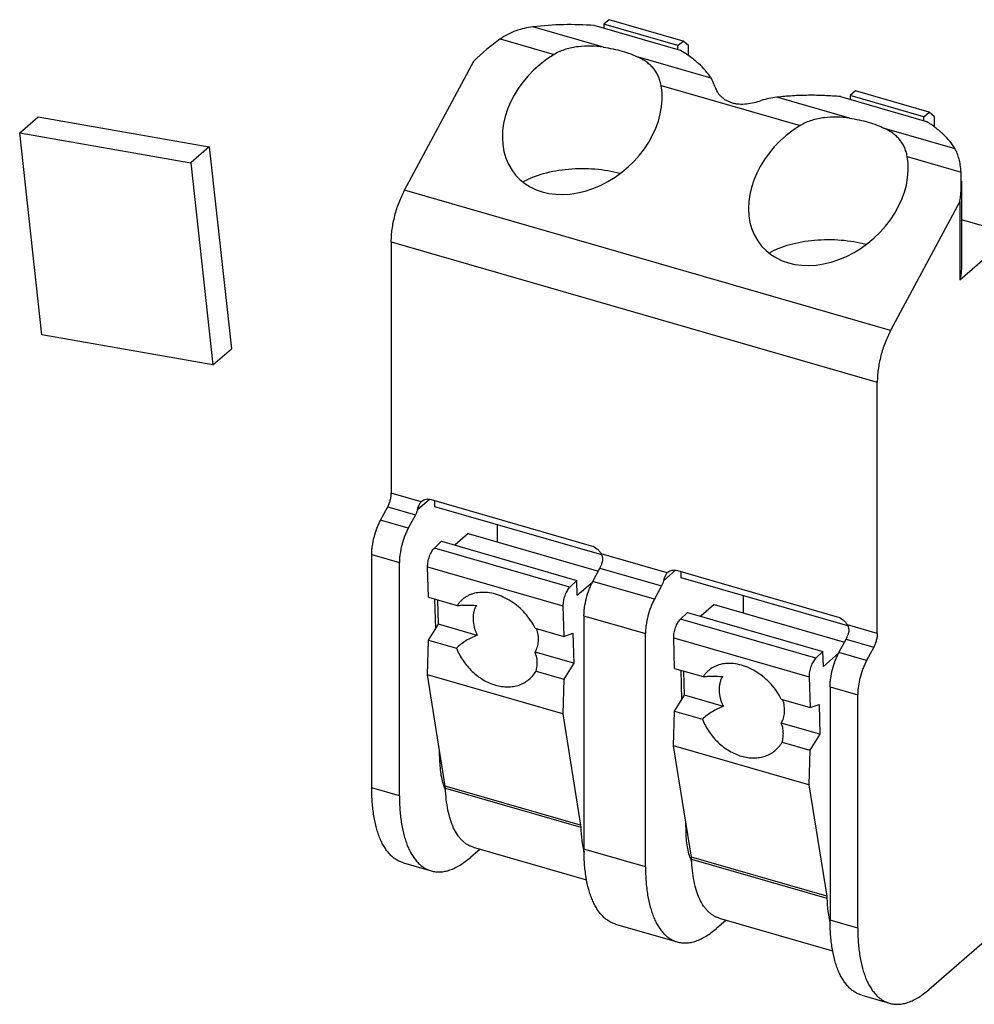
# Model space of a CAD drawing. Header units: millimetres. Extents: x 0 to 210, y 0 to 297.
# Tile 26 of 30: x 123.58 to 125.5, y 248.37 to 250.35. Entities that reach past the tile are written whole.
import ezdxf

# ---------------------------------------------------------------- set-up
doc = ezdxf.new("R2010")
doc.units = ezdxf.units.MM
doc.header["$LTSCALE"] = 19.36
doc.layers.get('0').update_dxf_attribs({"linetype": 'CONTINUOUS'})

msp = doc.modelspace()

# ---------------------------------------------------------------- linework, layer by layer
at = {"color": 7, "linetype": 'Continuous'}
for p, q in [((124.76675, 250.353), (124.75603, 250.34372)), ((124.91521, 250.31014), (124.76675, 250.353)), ((124.90972, 250.2911), (124.73652, 250.3411)), ((124.75603, 250.34372), (124.75603, 250.33547)), ((124.9045, 250.30086), (124.75603, 250.34372)), ((124.9045, 250.30086), (124.91521, 250.31014)), ((124.92592, 250.30086), (124.91521, 250.31014)), ((124.9045, 250.29261), (124.9045, 250.30086)), ((124.92592, 250.28083), (124.92592, 250.30086)), ((124.35509, 250.00989), (124.49437, 250.2698)), ((125.26162, 250.21014), (125.25091, 250.20086)), ((125.41008, 250.16728), (125.26162, 250.21014)), ((125.23139, 250.19825), (125.4046, 250.14825)), ((125.25091, 250.20086), (125.25091, 250.19261)), ((125.39937, 250.158), (125.25091, 250.20086)), ((123.58104, 250.12573), (123.61818, 250.15789)), ((123.61818, 250.15789), (123.96241, 250.09732)), ((125.39937, 250.158), (125.41008, 250.16728)), ((125.39937, 250.14976), (125.39937, 250.158)), ((125.4208, 250.158), (125.41008, 250.16728)), ((125.4208, 250.13731), (125.4208, 250.158)), ((123.62538, 249.71952), (123.58104, 250.12573)), ((123.58104, 250.12573), (123.92527, 250.06516)), ((123.96241, 250.09732), (123.92527, 250.06516)), ((123.96241, 250.09732), (124.00675, 249.69112)), ((123.92527, 250.06516), (123.96961, 249.65895)), ((125.4747, 250.0285), (125.4747, 249.85137)), ((125.47174, 249.98766), (125.33246, 249.72775)), ((125.47174, 249.98766), (125.47174, 249.82988)), ((125.5771, 249.92112), (125.4747, 249.95068)), ((125.47174, 249.82988), (125.5771, 249.92112)), ((124.3283, 249.90634), (124.3283, 249.40101)), ((123.96961, 249.65895), (123.62538, 249.71952)), ((123.96961, 249.65895), (124.00675, 249.69112)), ((125.30567, 249.11887), (125.30567, 249.6242)), ((124.40872, 249.38825), (124.73038, 249.2954)), ((124.41612, 249.37375), (124.41612, 249.38612)), ((124.30687, 249.34674), (124.32116, 249.3734)), ((124.37683, 249.35732), (124.36255, 249.33067)), ((124.75174, 249.27686), (124.41612, 249.37375)), ((124.54112, 249.33766), (124.54112, 249.30308)), ((124.48297, 249.31987), (124.45595, 249.29647)), ((124.48297, 249.31987), (124.74482, 249.24428)), ((124.41493, 249.29054), (124.4292, 249.30419)), ((124.4292, 249.30419), (124.70138, 249.22562)), ((124.28902, 248.80834), (124.28902, 249.2777)), ((124.34469, 248.79227), (124.34469, 249.26163)), ((124.40332, 249.19159), (124.40141, 249.25283)), ((124.7337, 249.22352), (124.74798, 249.25018)), ((124.90359, 249.2454), (125.22526, 249.15254)), ((124.91099, 249.23089), (124.91099, 249.24326)), ((124.70138, 249.22562), (124.68711, 249.21197)), ((124.70231, 249.19554), (124.70138, 249.22562)), ((124.70231, 249.19554), (124.73292, 249.22205)), ((125.24662, 249.134), (124.91099, 249.23089)), ((124.8717, 249.21447), (124.85742, 249.18781)), ((124.40332, 249.19159), (124.46097, 249.17494)), ((124.41796, 249.1289), (124.41613, 249.18789)), ((124.42336, 249.13755), (124.42184, 249.18624)), ((125.03599, 249.1948), (125.03599, 249.16023)), ((124.67359, 249.17426), (124.67549, 249.11302)), ((124.9098, 249.14768), (124.92407, 249.16133)), ((124.92407, 249.16133), (125.19625, 249.08276)), ((124.97784, 249.17701), (124.95082, 249.15361)), ((124.97784, 249.17701), (125.23969, 249.10142)), ((124.71584, 249.15449), (124.71584, 248.68513)), ((124.40326, 249.10536), (124.42336, 249.13755)), ((124.50129, 249.11505), (124.42336, 249.13755)), ((124.61784, 249.12966), (124.67549, 249.11302)), ((124.67549, 249.11302), (124.69367, 249.11913)), ((124.69367, 249.11913), (124.69554, 249.05898)), ((124.83956, 248.64942), (124.83956, 249.11877)), ((124.40121, 249.03583), (124.40326, 249.10536)), ((124.40326, 249.10536), (124.45927, 249.08919)), ((124.89819, 249.04873), (124.89628, 249.10997)), ((125.22857, 249.08067), (125.24286, 249.10732)), ((124.69554, 249.05898), (124.6176, 249.08147)), ((125.19625, 249.08276), (125.18198, 249.06911)), ((125.19718, 249.05268), (125.19625, 249.08276)), ((125.19718, 249.05268), (125.22779, 249.07919)), ((125.29853, 249.09125), (125.28424, 249.0646)), ((124.69554, 249.05898), (124.67544, 249.02679)), ((124.61942, 249.04296), (124.67544, 249.02679)), ((124.89819, 249.04873), (124.95584, 249.03209)), ((124.91283, 248.98605), (124.911, 249.04503)), ((124.91823, 248.99469), (124.91672, 249.04338)), ((124.4369, 248.81202), (124.40121, 249.03583)), ((124.67339, 248.95726), (124.40121, 249.03583)), ((124.67544, 249.02679), (124.67339, 248.95726)), ((125.16846, 249.0314), (125.17037, 248.97016)), ((125.21071, 249.01163), (125.21071, 248.54227)), ((124.89813, 248.96251), (124.91823, 248.99469)), ((124.99616, 248.97219), (124.91823, 248.99469)), ((125.11271, 248.9868), (125.17037, 248.97016)), ((125.26639, 248.5262), (125.26639, 248.99556)), ((124.89608, 248.89297), (124.89813, 248.96251)), ((124.89813, 248.96251), (124.95414, 248.94634)), ((125.17037, 248.97016), (125.18854, 248.97627)), ((125.18854, 248.97627), (125.19041, 248.91612)), ((124.67339, 248.95726), (124.70908, 248.73345)), ((125.19041, 248.91612), (125.11248, 248.93862)), ((125.19041, 248.91612), (125.17031, 248.88393)), ((124.42628, 248.86103), (124.4256, 248.88284)), ((124.93177, 248.66916), (124.89608, 248.89297)), ((125.16826, 248.8144), (124.89608, 248.89297)), ((125.11429, 248.9001), (125.17031, 248.88393)), ((125.17031, 248.88393), (125.16826, 248.8144)), ((124.43727, 248.80805), (124.4369, 248.81202)), ((125.16826, 248.8144), (125.20395, 248.59059)), ((124.70908, 248.73345), (124.70945, 248.72947)), ((124.92115, 248.71817), (124.92048, 248.73999)), ((124.50684, 248.68527), (124.48755, 248.66855)), ((124.4927, 248.68935), (124.72105, 248.62343)), ((124.93215, 248.66519), (124.93177, 248.66916)), ((124.35263, 248.65756), (124.4083, 248.64148)), ((125.20395, 248.59059), (125.20432, 248.58662)), ((124.98757, 248.54649), (125.21592, 248.48057)), ((124.77946, 248.53434), (124.90317, 248.49863)), ((125.00171, 248.54241), (124.98242, 248.5257)), ((125.52619, 248.50377), (125.40924, 248.40248)), ((125.27433, 248.39149), (125.33, 248.37541))]:
    msp.add_line(p, q, dxfattribs=at)
at = {"color": 9, "linetype": 'Continuous'}
for p, q in [((124.75487, 250.29772), (124.6132, 250.33862)), ((124.54751, 250.31422), (124.65572, 250.28298)), ((124.97153, 250.23518), (124.82542, 250.27736)), ((124.87099, 250.22084), (125.15059, 250.14013)), ((125.24974, 250.15487), (125.10363, 250.19704)), ((125.46196, 250.0936), (125.32029, 250.1345)), ((125.36586, 250.07798), (125.47408, 250.04674)), ((125.33246, 249.72775), (124.35509, 250.00989)), ((124.3283, 249.90634), (125.30567, 249.6242)), ((124.38851, 249.38363), (124.3283, 249.40101)), ((124.38135, 249.36838), (124.40518, 249.38902)), ((124.32116, 249.3734), (124.37683, 249.35732)), ((124.36255, 249.33067), (124.30687, 249.34674)), ((124.28902, 249.2777), (124.34469, 249.26163)), ((124.68711, 249.21197), (124.41493, 249.29054)), ((124.88339, 249.24077), (124.75059, 249.27911)), ((124.40141, 249.25283), (124.67359, 249.17426)), ((124.74798, 249.25018), (124.8717, 249.21447)), ((124.87622, 249.22553), (124.90005, 249.24616)), ((124.85742, 249.18781), (124.7337, 249.22352)), ((124.71584, 249.15449), (124.83956, 249.11877)), ((125.18198, 249.06911), (124.9098, 249.14768)), ((125.30567, 249.11887), (125.24546, 249.13625)), ((124.89628, 249.10997), (125.16846, 249.0314)), ((125.24286, 249.10732), (125.29853, 249.09125)), ((125.28424, 249.0646), (125.22857, 249.08067)), ((125.21071, 249.01163), (125.26639, 248.99556)), ((124.42922, 248.86018), (124.42628, 248.86103)), ((124.34469, 248.79227), (124.28902, 248.80834)), ((124.70908, 248.73345), (124.4369, 248.81202)), ((124.43727, 248.80805), (124.70945, 248.72947)), ((124.92409, 248.71732), (124.92115, 248.71817)), ((124.83956, 248.64942), (124.71584, 248.68513)), ((125.20395, 248.59059), (124.93177, 248.66916)), ((124.93215, 248.66519), (125.20432, 248.58662)), ((125.26639, 248.5262), (125.21071, 248.54227))]:
    msp.add_line(p, q, dxfattribs=at)
at = {"color": 7, "linetype": 'Continuous'}
for centre, radius, start, end in [((124.68734, 249.7202), 0.62284, 85.47095, 96.83623), ((124.40059, 249.3729), 0.01615, 130.90437, 138.38307), ((124.89546, 249.23005), 0.01615, 130.90437, 138.38307)]:
    msp.add_arc(centre, radius, start, end, dxfattribs=at)
for centre, major_axis, start_param, end_param in [((124.68726, 250.08651), (0.26112, 0.22847), 1.4414152, 1.6413882), ((124.71241, 250.15684), (0.13353, 0.11683), 1.3410682, 5.8561331), ((125.20728, 250.01399), (0.13353, 0.11683), 1.3410682, 5.8561331), ((125.16041, 249.94993), (0.26112, 0.22847), -0.7273722, -0.5273992)]:
    msp.add_ellipse(centre, major_axis=major_axis, ratio=0.7655552, start_param=start_param, end_param=end_param, dxfattribs=at)
for points, knots in [([(124.6132, 250.33862), (124.60736, 250.33791), (124.59575, 250.33591), (124.57876, 250.33094), (124.56248, 250.32385), (124.55234, 250.31767), (124.54751, 250.31422)], [0, 0, 0, 0, 0.2491539, 0.4984192, 0.7484871, 1, 1, 1, 1]), ([(124.75487, 250.29772), (124.74652, 250.29887), (124.72959, 250.30035), (124.70829, 250.29959), (124.6914, 250.29688), (124.67897, 250.29365), (124.66697, 250.28912), (124.65938, 250.28518), (124.65572, 250.28298)], [0, 0, 0, 0, 0.2475599, 0.4982372, 0.6238817, 0.7493959, 0.8747407, 1, 1, 1, 1]), ([(124.75487, 250.29772), (124.76139, 250.29683), (124.77413, 250.29465), (124.79253, 250.29013), (124.80963, 250.28448), (124.82036, 250.27986), (124.82542, 250.27736)], [0, 0, 0, 0, 0.2678017, 0.5255025, 0.7703383, 1, 1, 1, 1]), ([(124.97153, 250.23518), (124.96472, 250.24618), (124.95357, 250.25875), (124.93819, 250.27183), (124.92618, 250.28095), (124.91647, 250.28717), (124.90972, 250.2911)], [0, 0, 0, 0, 0.4618448, 0.5890916, 0.7211982, 1, 1, 1, 1]), ([(124.87099, 250.22084), (124.87037, 250.22417), (124.86886, 250.23059), (124.86549, 250.23965), (124.8611, 250.24782), (124.85571, 250.25515), (124.84937, 250.2617), (124.84216, 250.26755), (124.83413, 250.2728), (124.82839, 250.27589), (124.82542, 250.27736)], [0, 0, 0, 0, 0.1341552, 0.2606971, 0.3820097, 0.5009294, 0.6202085, 0.7421382, 0.8683862, 1, 1, 1, 1]), ([(124.97949, 250.21728), (124.97849, 250.22053), (124.97623, 250.22669), (124.97318, 250.23251), (124.97153, 250.23518)], [0, 0, 0, 0, 0.5194409, 1, 1, 1, 1]), ([(124.97949, 250.21728), (124.98054, 250.2139), (124.98293, 250.20891), (124.9873, 250.20288), (124.99136, 250.1985), (124.9961, 250.1945), (125.00146, 250.19098), (125.00741, 250.18804), (125.01385, 250.18578), (125.02071, 250.18423), (125.03036, 250.18311), (125.04287, 250.18349), (125.05781, 250.18611), (125.06762, 250.18889), (125.07246, 250.19044)], [0, 0, 0, 0, 0.0983393, 0.1513742, 0.2066415, 0.2639863, 0.3233093, 0.3845584, 0.4477018, 0.51269, 0.579419, 0.7171645, 0.8586517, 1, 1, 1, 1]), ([(125.10363, 250.19704), (125.09834, 250.19644), (125.08783, 250.19478), (125.07752, 250.19207), (125.07246, 250.19044)], [0, 0, 0, 0, 0.5000307, 1, 1, 1, 1]), ([(125.23139, 250.19825), (125.22079, 250.19924), (125.19947, 250.20068), (125.1674, 250.2012), (125.13539, 250.20008), (125.11416, 250.19824), (125.10363, 250.19704)], [0, 0, 0, 0, 0.2495569, 0.5007212, 0.7515232, 1, 1, 1, 1]), ([(125.24974, 250.15487), (125.24139, 250.15601), (125.22446, 250.15749), (125.20316, 250.15673), (125.18627, 250.15402), (125.17384, 250.15079), (125.16184, 250.14627), (125.15425, 250.14232), (125.15059, 250.14013)], [0, 0, 0, 0, 0.2475599, 0.4982372, 0.6238817, 0.7493959, 0.8747407, 1, 1, 1, 1]), ([(125.24974, 250.15487), (125.25626, 250.15397), (125.269, 250.1518), (125.2874, 250.14728), (125.3045, 250.14162), (125.31523, 250.137), (125.32029, 250.1345)], [0, 0, 0, 0, 0.2678017, 0.5255025, 0.7703383, 1, 1, 1, 1]), ([(125.46196, 250.0936), (125.45571, 250.10423), (125.44541, 250.11647), (125.43111, 250.12928), (125.41994, 250.13822), (125.41089, 250.14436), (125.4046, 250.14825)], [0, 0, 0, 0, 0.4630179, 0.5901405, 0.7219943, 1, 1, 1, 1]), ([(125.36586, 250.07798), (125.36525, 250.08131), (125.36373, 250.08773), (125.36037, 250.09679), (125.35597, 250.10497), (125.35058, 250.11229), (125.34424, 250.11884), (125.33703, 250.12469), (125.329, 250.12994), (125.32326, 250.13303), (125.32029, 250.1345)], [0, 0, 0, 0, 0.1341552, 0.2606971, 0.3820097, 0.5009294, 0.6202085, 0.7421382, 0.8683862, 1, 1, 1, 1]), ([(125.47408, 250.04674), (125.47375, 250.05146), (125.47285, 250.0604), (125.47042, 250.07298), (125.4669, 250.08401), (125.46372, 250.09061), (125.46196, 250.0936)], [0, 0, 0, 0, 0.2905166, 0.5516215, 0.786324, 1, 1, 1, 1]), ([(124.78828, 250.04362), (124.78022, 250.04578), (124.76353, 250.04935), (124.73778, 250.0525), (124.71135, 250.05351), (124.68494, 250.05233), (124.65928, 250.04901), (124.63506, 250.04364), (124.61292, 250.03636), (124.5993, 250.03007), (124.59305, 250.02659)], [0, 0, 0, 0, 0.1251082, 0.25544, 0.3883937, 0.5212377, 0.6512457, 0.7758324, 0.8926987, 1, 1, 1, 1]), ([(124.3283, 249.90634), (124.3283, 249.91051), (124.32863, 249.91907), (124.33001, 249.93211), (124.33227, 249.9455), (124.33536, 249.95901), (124.33924, 249.97242), (124.34383, 249.9855), (124.34907, 249.99802), (124.35302, 250.00603), (124.35509, 250.00989)], [0, 0, 0, 0, 0.1159669, 0.2378876, 0.3641818, 0.4931433, 0.6229922, 0.751925, 0.8781624, 1, 1, 1, 1]), ([(125.28315, 249.90077), (125.27509, 249.90293), (125.2584, 249.9065), (125.23266, 249.90965), (125.20622, 249.91065), (125.17982, 249.90947), (125.15415, 249.90616), (125.12993, 249.90078), (125.10779, 249.8935), (125.09418, 249.88721), (125.08792, 249.88374)], [0, 0, 0, 0, 0.1251082, 0.25544, 0.3883937, 0.5212377, 0.6512457, 0.7758324, 0.8926987, 1, 1, 1, 1]), ([(125.4747, 249.85137), (125.4747, 249.84777), (125.47419, 249.84051), (125.47271, 249.83339), (125.47174, 249.82988)], [0, 0, 0, 0, 0.4965458, 1, 1, 1, 1]), ([(125.33246, 249.72775), (125.33039, 249.72389), (125.32644, 249.71587), (125.3212, 249.70335), (125.31661, 249.69028), (125.31273, 249.67687), (125.30964, 249.66336), (125.30738, 249.64997), (125.306, 249.63693), (125.30567, 249.62837), (125.30567, 249.6242)], [0, 0, 0, 0, 0.1218376, 0.248075, 0.3770078, 0.5068567, 0.6358182, 0.7621124, 0.8840331, 1, 1, 1, 1]), ([(124.32116, 249.3734), (124.32228, 249.37549), (124.32428, 249.37994), (124.32651, 249.38691), (124.32793, 249.394), (124.3283, 249.39873), (124.3283, 249.40101)], [0, 0, 0, 0, 0.2480721, 0.5068702, 0.7621361, 1, 1, 1, 1]), ([(124.38135, 249.36838), (124.3818, 249.36986), (124.38249, 249.37206), (124.38355, 249.37491), (124.38439, 249.37695), (124.3853, 249.37885), (124.38658, 249.38114), (124.38769, 249.3827), (124.38851, 249.38363)], [0, 0, 0, 0, 0.2736997, 0.4075489, 0.5375282, 0.6624062, 0.7812874, 1, 1, 1, 1]), ([(124.39001, 249.38511), (124.39117, 249.38611), (124.39384, 249.38782), (124.39849, 249.3892), (124.40358, 249.38939), (124.40701, 249.38875), (124.40872, 249.38825)], [0, 0, 0, 0, 0.2332685, 0.4743507, 0.7290336, 1, 1, 1, 1]), ([(124.38135, 249.36838), (124.38076, 249.36643), (124.37944, 249.36267), (124.37775, 249.35904), (124.37683, 249.35732)], [0, 0, 0, 0, 0.5107766, 1, 1, 1, 1]), ([(124.28902, 249.2777), (124.28902, 249.28048), (124.28924, 249.28619), (124.29048, 249.29796), (124.29349, 249.31294), (124.29817, 249.3276), (124.30286, 249.33882), (124.30549, 249.34416), (124.30687, 249.34674)], [0, 0, 0, 0, 0.1159918, 0.2379386, 0.4931396, 0.7518718, 0.8781363, 1, 1, 1, 1]), ([(124.36255, 249.33067), (124.36117, 249.32809), (124.35853, 249.32275), (124.35384, 249.31153), (124.34916, 249.29687), (124.34616, 249.28189), (124.34491, 249.27012), (124.34469, 249.26441), (124.34469, 249.26163)], [0, 0, 0, 0, 0.1218637, 0.2481282, 0.5068604, 0.7620614, 0.8840082, 1, 1, 1, 1]), ([(124.40141, 249.25283), (124.40136, 249.25448), (124.40147, 249.25792), (124.40215, 249.26316), (124.40333, 249.26853), (124.40497, 249.27383), (124.40702, 249.27884), (124.40938, 249.2834), (124.41197, 249.28732), (124.41393, 249.28958), (124.41493, 249.29054)], [0, 0, 0, 0, 0.1209805, 0.2511078, 0.3865342, 0.5230757, 0.6564805, 0.7826903, 0.898121, 1, 1, 1, 1]), ([(124.73038, 249.2954), (124.73451, 249.29421), (124.74044, 249.29092), (124.74678, 249.28476), (124.74944, 249.28106), (124.75059, 249.27911)], [0, 0, 0, 0, 0.4870043, 0.7435391, 1, 1, 1, 1]), ([(124.75251, 249.26124), (124.75295, 249.26273), (124.7536, 249.26577), (124.75363, 249.26967), (124.75315, 249.27272), (124.75233, 249.27568), (124.75136, 249.27779), (124.75059, 249.27911)], [0, 0, 0, 0, 0.2517881, 0.5022767, 0.6270777, 0.7515529, 1, 1, 1, 1]), ([(124.74798, 249.25018), (124.74891, 249.2519), (124.75059, 249.25552), (124.75192, 249.25929), (124.75251, 249.26124)], [0, 0, 0, 0, 0.4892234, 1, 1, 1, 1]), ([(124.87622, 249.22553), (124.87667, 249.22701), (124.87737, 249.22921), (124.87842, 249.23206), (124.87926, 249.23409), (124.88017, 249.236), (124.88145, 249.23828), (124.88256, 249.23985), (124.88339, 249.24077)], [0, 0, 0, 0, 0.2736997, 0.4075489, 0.5375282, 0.6624062, 0.7812874, 1, 1, 1, 1]), ([(124.88488, 249.24225), (124.88604, 249.24326), (124.88872, 249.24496), (124.89336, 249.24635), (124.89845, 249.24654), (124.90188, 249.24589), (124.90359, 249.2454)], [0, 0, 0, 0, 0.2332685, 0.4743507, 0.7290336, 1, 1, 1, 1]), ([(124.71584, 249.15449), (124.71584, 249.15727), (124.71606, 249.16298), (124.71731, 249.17474), (124.72032, 249.18973), (124.725, 249.20439), (124.72969, 249.21561), (124.73232, 249.22095), (124.7337, 249.22352)], [0, 0, 0, 0, 0.1159918, 0.2379386, 0.4931396, 0.7518718, 0.8781363, 1, 1, 1, 1]), ([(124.87622, 249.22553), (124.87564, 249.22358), (124.87431, 249.21981), (124.87262, 249.21619), (124.8717, 249.21447)], [0, 0, 0, 0, 0.5107766, 1, 1, 1, 1]), ([(124.50638, 249.20127), (124.50165, 249.20088), (124.49465, 249.1996), (124.48589, 249.19642), (124.47983, 249.19338), (124.47426, 249.18968), (124.4692, 249.18536), (124.46472, 249.18045), (124.46215, 249.17683), (124.46097, 249.17494)], [0, 0, 0, 0, 0.2619086, 0.3882668, 0.5122318, 0.6345455, 0.7560331, 0.8775627, 1, 1, 1, 1]), ([(124.61784, 249.12966), (124.61512, 249.13504), (124.60885, 249.14553), (124.59741, 249.15993), (124.58417, 249.17279), (124.56955, 249.18367), (124.55399, 249.19226), (124.53799, 249.19826), (124.52204, 249.20148), (124.51147, 249.2017), (124.50638, 249.20127)], [0, 0, 0, 0, 0.1295539, 0.2615364, 0.3939545, 0.5247784, 0.6521136, 0.7743767, 0.8904765, 1, 1, 1, 1]), ([(124.68711, 249.21197), (124.6861, 249.21101), (124.68415, 249.20875), (124.68156, 249.20483), (124.67919, 249.20027), (124.67715, 249.19525), (124.67551, 249.18996), (124.67433, 249.18459), (124.67365, 249.17934), (124.67354, 249.17591), (124.67359, 249.17426)], [0, 0, 0, 0, 0.101879, 0.2173097, 0.3435195, 0.4769243, 0.6134658, 0.7488922, 0.8790195, 1, 1, 1, 1]), ([(124.85742, 249.18781), (124.85604, 249.18523), (124.85341, 249.17989), (124.84871, 249.16867), (124.84403, 249.15402), (124.84103, 249.13903), (124.83978, 249.12726), (124.83956, 249.12156), (124.83956, 249.11877)], [0, 0, 0, 0, 0.1218637, 0.2481282, 0.5068604, 0.7620614, 0.8840082, 1, 1, 1, 1]), ([(124.46097, 249.17494), (124.46384, 249.17524), (124.46985, 249.17567), (124.48273, 249.176), (124.49275, 249.17562), (124.4996, 249.17515)], [0, 0, 0, 0, 0.2236801, 0.4669301, 1, 1, 1, 1]), ([(124.4996, 249.17515), (124.49839, 249.1732), (124.49627, 249.16902), (124.49408, 249.16222), (124.49285, 249.15492), (124.49252, 249.14448), (124.49466, 249.13076), (124.49871, 249.12023), (124.50129, 249.11505)], [0, 0, 0, 0, 0.1100843, 0.2235163, 0.3411568, 0.4635329, 0.7226629, 1, 1, 1, 1]), ([(124.89628, 249.10997), (124.89623, 249.11162), (124.89634, 249.11506), (124.89702, 249.1203), (124.8982, 249.12567), (124.89984, 249.13097), (124.90189, 249.13599), (124.90425, 249.14054), (124.90684, 249.14447), (124.9088, 249.14672), (124.9098, 249.14768)], [0, 0, 0, 0, 0.1209805, 0.2511078, 0.3865342, 0.5230757, 0.6564805, 0.7826903, 0.898121, 1, 1, 1, 1]), ([(125.22526, 249.15254), (125.22938, 249.15135), (125.23531, 249.14806), (125.24165, 249.1419), (125.24431, 249.1382), (125.24546, 249.13625)], [0, 0, 0, 0, 0.4870043, 0.7435391, 1, 1, 1, 1]), ([(124.6176, 249.08147), (124.61856, 249.08304), (124.62028, 249.08636), (124.62292, 249.09355), (124.62461, 249.10349), (124.62409, 249.11611), (124.62215, 249.12456), (124.62081, 249.1288)], [0, 0, 0, 0, 0.1130395, 0.228711, 0.4698875, 0.7268731, 1, 1, 1, 1]), ([(125.24286, 249.10732), (125.24378, 249.10904), (125.24546, 249.11267), (125.24679, 249.11643), (125.24738, 249.11838)], [0, 0, 0, 0, 0.4892234, 1, 1, 1, 1]), ([(125.24546, 249.13625), (125.24623, 249.13493), (125.24753, 249.13212), (125.24834, 249.12834), (125.24849, 249.12526), (125.24831, 249.12216), (125.24783, 249.11987), (125.24738, 249.11838)], [0, 0, 0, 0, 0.2484387, 0.4973517, 0.6225648, 0.7481969, 1, 1, 1, 1]), ([(125.30567, 249.11887), (125.30567, 249.11659), (125.3053, 249.11185), (125.30388, 249.10477), (125.30165, 249.0978), (125.29965, 249.09335), (125.29853, 249.09125)], [0, 0, 0, 0, 0.2378639, 0.4931298, 0.7519279, 1, 1, 1, 1]), ([(124.50129, 249.11505), (124.49337, 249.11219), (124.47833, 249.10501), (124.46509, 249.09486), (124.45927, 249.08919)], [0, 0, 0, 0, 0.5091483, 1, 1, 1, 1]), ([(124.45927, 249.08919), (124.46275, 249.08042), (124.46953, 249.06775), (124.48105, 249.05264), (124.49405, 249.03894), (124.50901, 249.02758), (124.52525, 249.01928), (124.53762, 249.01479), (124.55006, 249.01206), (124.56233, 249.01115), (124.57419, 249.0121), (124.58543, 249.01488), (124.5958, 249.01945), (124.60511, 249.02574), (124.61314, 249.0336), (124.6175, 249.03972), (124.61942, 249.04296)], [0, 0, 0, 0, 0.1384123, 0.2084468, 0.2782511, 0.414888, 0.4810418, 0.5452308, 0.6072726, 0.6671397, 0.724978, 0.7811131, 0.8360372, 0.8903707, 0.9447998, 1, 1, 1, 1]), ([(124.61942, 249.04296), (124.62036, 249.04621), (124.62172, 249.05276), (124.62212, 249.06269), (124.62083, 249.07236), (124.61885, 249.07852), (124.6176, 249.08147)], [0, 0, 0, 0, 0.2581316, 0.5089927, 0.7552366, 1, 1, 1, 1]), ([(125.21071, 249.01163), (125.21071, 249.01441), (125.21093, 249.02012), (125.21218, 249.03189), (125.21519, 249.04687), (125.21987, 249.06153), (125.22456, 249.07275), (125.22719, 249.07809), (125.22857, 249.08067)], [0, 0, 0, 0, 0.1159918, 0.2379386, 0.4931396, 0.7518718, 0.8781363, 1, 1, 1, 1]), ([(125.11271, 248.9868), (125.10999, 248.99219), (125.10372, 249.00268), (125.09229, 249.01708), (125.07905, 249.02993), (125.06442, 249.04082), (125.04886, 249.0494), (125.03286, 249.0554), (125.01691, 249.05863), (125.00634, 249.05884), (125.00126, 249.05842)], [0, 0, 0, 0, 0.1295539, 0.2615364, 0.3939545, 0.5247784, 0.6521136, 0.7743767, 0.8904765, 1, 1, 1, 1]), ([(125.18198, 249.06911), (125.18098, 249.06815), (125.17902, 249.06589), (125.17643, 249.06197), (125.17407, 249.05742), (125.17202, 249.0524), (125.17038, 249.0471), (125.1692, 249.04173), (125.16852, 249.03649), (125.16841, 249.03305), (125.16846, 249.0314)], [0, 0, 0, 0, 0.101879, 0.2173097, 0.3435195, 0.4769243, 0.6134658, 0.7488922, 0.8790195, 1, 1, 1, 1]), ([(125.28424, 249.0646), (125.28286, 249.06202), (125.28023, 249.05668), (125.27554, 249.04546), (125.27086, 249.0308), (125.26785, 249.01581), (125.26661, 249.00405), (125.26639, 248.99834), (125.26639, 248.99556)], [0, 0, 0, 0, 0.1218637, 0.2481282, 0.5068604, 0.7620614, 0.8840082, 1, 1, 1, 1]), ([(125.00126, 249.05842), (124.99652, 249.05802), (124.98952, 249.05675), (124.98077, 249.05356), (124.97471, 249.05052), (124.96913, 249.04682), (124.96407, 249.0425), (124.95959, 249.03759), (124.95702, 249.03397), (124.95584, 249.03209)], [0, 0, 0, 0, 0.2619086, 0.3882668, 0.5122318, 0.6345455, 0.7560331, 0.8775627, 1, 1, 1, 1]), ([(124.95584, 249.03209), (124.95871, 249.03238), (124.96472, 249.03282), (124.97761, 249.03314), (124.98762, 249.03277), (124.99447, 249.0323)], [0, 0, 0, 0, 0.2236801, 0.4669301, 1, 1, 1, 1]), ([(124.99447, 249.0323), (124.99326, 249.03034), (124.99114, 249.02616), (124.98895, 249.01936), (124.98772, 249.01206), (124.98739, 249.00162), (124.98953, 248.98791), (124.99358, 248.97738), (124.99616, 248.97219)], [0, 0, 0, 0, 0.1100843, 0.2235163, 0.3411568, 0.4635329, 0.7226629, 1, 1, 1, 1]), ([(125.11248, 248.93862), (125.11343, 248.94019), (125.11515, 248.9435), (125.11779, 248.9507), (125.11948, 248.96064), (125.11896, 248.97325), (125.11702, 248.98171), (125.11568, 248.98595)], [0, 0, 0, 0, 0.1130395, 0.228711, 0.4698875, 0.7268731, 1, 1, 1, 1]), ([(124.99616, 248.97219), (124.98824, 248.96933), (124.9732, 248.96215), (124.95996, 248.952), (124.95414, 248.94634)], [0, 0, 0, 0, 0.5091483, 1, 1, 1, 1]), ([(124.95414, 248.94634), (124.95762, 248.93756), (124.9644, 248.92489), (124.97592, 248.90978), (124.98892, 248.89609), (125.00388, 248.88473), (125.02012, 248.87642), (125.03249, 248.87193), (125.04493, 248.8692), (125.0572, 248.8683), (125.06907, 248.86924), (125.0803, 248.87202), (125.09067, 248.8766), (125.09998, 248.88288), (125.10801, 248.89074), (125.11237, 248.89687), (125.11429, 248.9001)], [0, 0, 0, 0, 0.1384123, 0.2084468, 0.2782511, 0.414888, 0.4810418, 0.5452308, 0.6072726, 0.6671397, 0.724978, 0.7811131, 0.8360372, 0.8903707, 0.9447998, 1, 1, 1, 1]), ([(125.11429, 248.9001), (125.11523, 248.90335), (125.11659, 248.90991), (125.11699, 248.91983), (125.1157, 248.92951), (125.11372, 248.93566), (125.11248, 248.93862)], [0, 0, 0, 0, 0.2581316, 0.5089927, 0.7552366, 1, 1, 1, 1]), ([(124.43748, 248.80346), (124.43573, 248.80736), (124.43266, 248.81583), (124.42935, 248.82958), (124.42714, 248.84483), (124.42645, 248.85549), (124.42628, 248.86103)], [0, 0, 0, 0, 0.2173265, 0.4569605, 0.7183317, 1, 1, 1, 1]), ([(124.35263, 248.65756), (124.35019, 248.65826), (124.34537, 248.66003), (124.3385, 248.66372), (124.332, 248.66843), (124.32588, 248.67414), (124.32018, 248.68081), (124.31491, 248.68843), (124.31009, 248.69696), (124.30572, 248.70636), (124.30184, 248.71662), (124.2972, 248.73174), (124.29277, 248.75258), (124.28966, 248.77964), (124.28902, 248.79854), (124.28902, 248.80834)], [0, 0, 0, 0, 0.0437912, 0.0882876, 0.1341515, 0.1819691, 0.2322308, 0.2853255, 0.341544, 0.4010882, 0.464082, 0.5305822, 0.6740007, 0.8308533, 1, 1, 1, 1]), ([(124.4927, 248.68935), (124.4907, 248.68993), (124.48675, 248.69136), (124.48109, 248.6943), (124.47572, 248.69802), (124.47063, 248.70252), (124.46586, 248.70776), (124.45978, 248.71594), (124.45309, 248.72807), (124.44673, 248.74485), (124.44189, 248.76402), (124.43863, 248.78535), (124.43756, 248.80028), (124.43727, 248.80805)], [0, 0, 0, 0, 0.0449277, 0.0904913, 0.1372929, 0.1858727, 0.2366925, 0.2901284, 0.405845, 0.5345852, 0.6768037, 0.8322191, 1, 1, 1, 1]), ([(124.34469, 248.79227), (124.34469, 248.78247), (124.34533, 248.76357), (124.34845, 248.73651), (124.35287, 248.71567), (124.35751, 248.70054), (124.3614, 248.69029), (124.36576, 248.68088), (124.37058, 248.67236), (124.37585, 248.66474), (124.38156, 248.65807), (124.38767, 248.65236), (124.39417, 248.64765), (124.40104, 248.64396), (124.40586, 248.64219), (124.4083, 248.64148)], [0, 0, 0, 0, 0.1691467, 0.3259993, 0.4694178, 0.535918, 0.5989118, 0.658456, 0.7146745, 0.7677692, 0.8180309, 0.8658485, 0.9117124, 0.9562088, 1, 1, 1, 1]), ([(124.70945, 248.72947), (124.70978, 248.72055), (124.71109, 248.70349), (124.71401, 248.68661), (124.71589, 248.67867)], [0, 0, 0, 0, 0.5226825, 1, 1, 1, 1]), ([(124.93235, 248.6606), (124.9306, 248.6645), (124.92753, 248.67298), (124.92422, 248.68673), (124.92201, 248.70197), (124.92133, 248.71264), (124.92115, 248.71817)], [0, 0, 0, 0, 0.2173265, 0.4569605, 0.7183317, 1, 1, 1, 1]), ([(124.77946, 248.53434), (124.77702, 248.53505), (124.7722, 248.53682), (124.76533, 248.54051), (124.75882, 248.54522), (124.75271, 248.55092), (124.74701, 248.5576), (124.74174, 248.56521), (124.73691, 248.57374), (124.73255, 248.58315), (124.72866, 248.5934), (124.72402, 248.60853), (124.7196, 248.62937), (124.71649, 248.65642), (124.71584, 248.67533), (124.71584, 248.68513)], [0, 0, 0, 0, 0.0437912, 0.0882876, 0.1341515, 0.1819691, 0.2322308, 0.2853255, 0.341544, 0.4010882, 0.464082, 0.5305822, 0.6740007, 0.8308533, 1, 1, 1, 1]), ([(124.4083, 248.64148), (124.41122, 248.64064), (124.41729, 248.63944), (124.42671, 248.63918), (124.43645, 248.64043), (124.44644, 248.64319), (124.45662, 248.64741), (124.46696, 248.65308), (124.47739, 248.66017), (124.48416, 248.66562), (124.48755, 248.66855)], [0, 0, 0, 0, 0.1045421, 0.2114788, 0.323002, 0.4409565, 0.5667785, 0.7014996, 0.8457877, 1, 1, 1, 1]), ([(124.98757, 248.54649), (124.98557, 248.54707), (124.98162, 248.5485), (124.97596, 248.55144), (124.97059, 248.55517), (124.96551, 248.55966), (124.96074, 248.5649), (124.95465, 248.57308), (124.94796, 248.58521), (124.9416, 248.60199), (124.93676, 248.62117), (124.9335, 248.64249), (124.93243, 248.65743), (124.93215, 248.66519)], [0, 0, 0, 0, 0.0449277, 0.0904913, 0.1372929, 0.1858727, 0.2366925, 0.2901284, 0.405845, 0.5345852, 0.6768037, 0.8322191, 1, 1, 1, 1]), ([(124.83956, 248.64942), (124.83956, 248.63961), (124.8402, 248.62071), (124.84332, 248.59365), (124.84774, 248.57282), (124.85238, 248.55769), (124.85627, 248.54743), (124.86063, 248.53803), (124.86545, 248.5295), (124.87073, 248.52188), (124.87643, 248.51521), (124.88254, 248.5095), (124.88904, 248.50479), (124.89591, 248.5011), (124.90074, 248.49933), (124.90317, 248.49863)], [0, 0, 0, 0, 0.1691467, 0.3259993, 0.4694178, 0.535918, 0.5989118, 0.658456, 0.7146745, 0.7677692, 0.8180309, 0.8658485, 0.9117124, 0.9562088, 1, 1, 1, 1]), ([(125.20432, 248.58662), (125.20466, 248.57769), (125.20596, 248.56063), (125.20888, 248.54375), (125.21076, 248.53582)], [0, 0, 0, 0, 0.5226825, 1, 1, 1, 1]), ([(124.90317, 248.49863), (124.90609, 248.49778), (124.91216, 248.49658), (124.92159, 248.49632), (124.93132, 248.49758), (124.94131, 248.50033), (124.95149, 248.50456), (124.96183, 248.51023), (124.97226, 248.51731), (124.97903, 248.52276), (124.98242, 248.5257)], [0, 0, 0, 0, 0.1045421, 0.2114788, 0.323002, 0.4409565, 0.5667785, 0.7014996, 0.8457877, 1, 1, 1, 1]), ([(125.27433, 248.39149), (125.27189, 248.39219), (125.26707, 248.39396), (125.2602, 248.39765), (125.25369, 248.40236), (125.24758, 248.40807), (125.24188, 248.41474), (125.23661, 248.42236), (125.23178, 248.43088), (125.22742, 248.44029), (125.22354, 248.45054), (125.21889, 248.46567), (125.21447, 248.48651), (125.21136, 248.51357), (125.21071, 248.53247), (125.21071, 248.54227)], [0, 0, 0, 0, 0.0437912, 0.0882876, 0.1341515, 0.1819691, 0.2322308, 0.2853255, 0.341544, 0.4010882, 0.464082, 0.5305822, 0.6740007, 0.8308533, 1, 1, 1, 1]), ([(125.26639, 248.5262), (125.26639, 248.5164), (125.26703, 248.4975), (125.27014, 248.47044), (125.27457, 248.4496), (125.27921, 248.43447), (125.28309, 248.42422), (125.28746, 248.41481), (125.29228, 248.40629), (125.29755, 248.39867), (125.30325, 248.392), (125.30937, 248.38629), (125.31587, 248.38158), (125.32274, 248.37789), (125.32756, 248.37612), (125.33, 248.37541)], [0, 0, 0, 0, 0.1691467, 0.3259993, 0.4694178, 0.535918, 0.5989118, 0.658456, 0.7146745, 0.7677692, 0.8180309, 0.8658485, 0.9117124, 0.9562088, 1, 1, 1, 1]), ([(125.33, 248.37541), (125.33292, 248.37457), (125.33899, 248.37337), (125.34841, 248.37311), (125.35815, 248.37436), (125.36813, 248.37711), (125.37832, 248.38134), (125.38866, 248.38701), (125.39909, 248.39409), (125.40585, 248.39955), (125.40924, 248.40248)], [0, 0, 0, 0, 0.1045421, 0.2114788, 0.323002, 0.4409565, 0.5667785, 0.7014996, 0.8457877, 1, 1, 1, 1])]:
    msp.add_open_spline(points, degree=3, knots=knots, dxfattribs=at)

doc.saveas('drawing.dxf')
